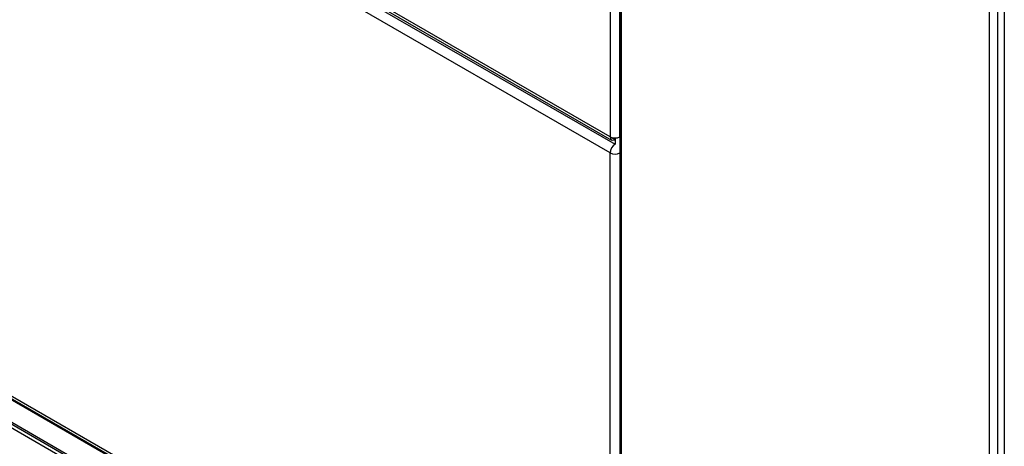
# Model space of a CAD drawing. Header units: millimetres. Extents: x 0 to 287, y 0 to 200.
# Tile 28 of 33: x 214 to 231, y 102 to 109. Entities that reach past the tile are written whole.
import ezdxf

# ---------------------------------------------------------------- set-up
doc = ezdxf.new("R2010")
doc.units = ezdxf.units.MM
doc.layers.add('134.132_BW4_CTM-', color=7, linetype='Continuous')
doc.layers.add('Standard', color=7, linetype='Continuous')

# ---------------------------------------------------------------- blocks, each defined once
blk = doc.blocks.new('SE')
at = {"layer": '134.132_BW4_CTM-', "color": 7, "linetype": 'Continuous'}
for p, q in [((224.222, 125.339), (224.222, 107.038)), ((224.389, 107.038), (224.389, 125.339)), ((224.389, 125.281), (224.389, 94.01)), ((224.419, 93.969), (224.419, 125.24)), ((230.747, 90.315), (230.747, 121.587)), ((230.889, 90.315), (230.889, 121.587)), ((231, 121.434), (231, 86.873)), ((218.001, 110.59), (224.246, 106.984)), ((224.222, 107.038), (218.005, 110.628)), ((217.997, 110.552), (224.305, 106.91)), ((224.221, 106.763), (217.976, 110.368)), ((223.125, 97.263), (202.793, 109.002)), ((202.956, 108.868), (222.963, 97.317)), ((202.963, 108.847), (222.973, 97.294)), ((224.389, 108.364), (224.389, 108.364)), ((204.515, 107.562), (223.272, 96.733)), ((204.533, 107.52), (223.273, 96.7)), ((224.389, 107.399), (224.389, 107.399)), ((224.222, 107.038), (224.3, 106.993)), ((224.305, 107.018), (224.305, 106.91)), ((224.3, 106.993), (224.3, 106.987)), ((224.221, 94.042), (224.221, 106.763)), ((211.579, 103.387), (223.274, 96.635))]:
    blk.add_line(p, q, dxfattribs=at)
for centre, major_axis, start_param, end_param in [((224.305, 107.087), (0.059, 0.102), 2.356194, 3.867031), ((224.305, 107.087), (-0.118, 0), 0.785398, 2.356194), ((224.305, 106.812), (0.06, 0.104), 0.785398, 2.356194), ((224.305, 106.812), (0.12, 0), 3.926991, 5.497787)]:
    blk.add_ellipse(centre, major_axis=major_axis, ratio=0.57735, start_param=start_param, end_param=end_param, dxfattribs=at)

msp = doc.modelspace()

# ---------------------------------------------------------------- block references
at = {"layer": 'Standard'}
msp.add_blockref('SE', (0, 0), dxfattribs=at)

doc.saveas('drawing.dxf')
